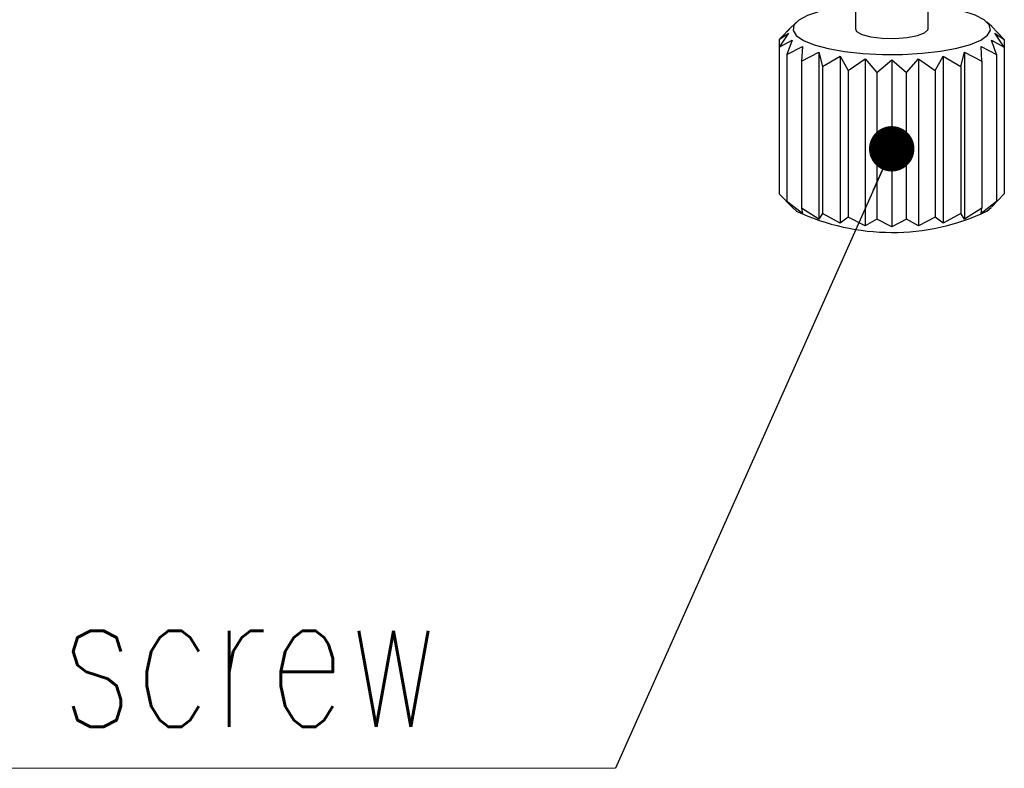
# Model space of a CAD drawing. Header units: millimetres. Extents: x 10 to 287, y 8 to 201.
# Tile 3 of 15: x 97 to 118, y 79 to 96. Entities that reach past the tile are written whole.
import ezdxf

# ---------------------------------------------------------------- set-up
doc = ezdxf.new("R2010")
doc.units = ezdxf.units.MM
doc.styles.add('SLDTEXTSTYLE2', font='TXT', dxfattribs={"width": 0.7, "bigfont": 'bigfont'})
doc.styles.get("Standard").update_dxf_attribs({"font": 'txt', "bigfont": 'bigfont'})
doc.dimstyles.new('SLDDIMSTYLE4', dxfattribs={"dimtxt": 0.18, "dimasz": 1, "dimexe": 0, "dimexo": 0.0625, "dimgap": 0, "dimtad": 0, "dimtih": 1, "dimtoh": 1, "dimdec": 0, "dimrnd": 1e-09, "dimzin": 0, "dimdsep": 46, "dimtxsty": 'Standard', "dimblk1": 'DOT', "dimblk2": 'DOT', "dimsah": 1, "dimcen": 0.09, "dimadec": 0, "dimazin": 0, "dimtfac": 1, "dimtdec": 0, "dimtofl": 0, "dimtmove": 0, "dimatfit": 3, "dimldrblk": 'DOT', "dimfxl": 1, "dimfrac": 2, "dimtolj": 1, "dimtzin": 0, "dimarcsym": 0})

# ---------------------------------------------------------------- blocks, each defined once
blk = doc.blocks.new('SW_NOTE_0_11')
at = {"color": 0, "linetype": 'Continuous', "lineweight": 0}
blk.add_line((-31.085, 0), (0, 0), dxfattribs=at)
at = {"color": 0, "linetype": 'Continuous', "lineweight": 0, "insert": (-31.523, 4.087), "char_height": 3.175, "attachment_point": 1, "style": 'SLDTEXTSTYLE2'}
blk.add_mtext('2-M2 Lock screw', dxfattribs=at)
blk = doc.blocks.new('_Dot')
at = {"color": 0, "linetype": 'ByBlock', "lineweight": -2}
blk.add_line((-0.5, 0), (-1, 0), dxfattribs=at)
at = {"color": 0, "linetype": 'ByBlock', "const_width": 0.5}
blk.add_lwpolyline([(-0.25, 0, 1), (0.25, 0, 1)], format="xyb", close=True, dxfattribs=at)

msp = doc.modelspace()

# ---------------------------------------------------------------- linework, layer by layer
at = {"color": 7, "linetype": 'Continuous', "lineweight": 25}
for p, q in [((114.9853, 96.0167), (114.9853, 95.5958)), ((116.5853, 95.5958), (116.5853, 96.0167)), ((113.592, 95.6554), (113.3067, 95.3663)), ((113.4756, 95.5295), (113.592, 95.6554)), ((113.6899, 95.7466), (113.5973, 95.6605)), ((117.987, 95.6478), (117.8808, 95.7466)), ((117.9787, 95.6554), (117.9864, 95.6471)), ((118.2639, 95.3663), (117.9787, 95.6554)), ((113.5146, 95.5033), (113.3067, 95.1974)), ((113.3067, 95.3663), (113.5146, 95.5033)), ((118.0561, 95.5033), (118.2639, 95.3663)), ((118.2639, 95.1974), (118.0561, 95.5033)), ((113.3067, 95.3663), (113.3067, 95.1974)), ((113.3067, 95.1974), (113.592, 95.3512)), ((113.3067, 95.1974), (113.3067, 91.9615)), ((113.592, 95.3512), (113.4756, 95.0342)), ((113.4756, 95.0342), (113.8188, 95.2095)), ((113.8188, 95.2095), (113.8019, 94.8879)), ((117.7518, 95.2095), (118.095, 95.0342)), ((117.7687, 94.8879), (117.7518, 95.2095)), ((117.9787, 95.3512), (118.2639, 95.1974)), ((118.095, 95.0342), (117.9787, 95.3512)), ((118.2639, 95.3663), (118.2639, 95.1974)), ((118.2639, 95.1974), (118.2639, 91.9615)), ((113.4756, 95.0342), (113.4756, 91.7984)), ((113.8019, 94.8879), (114.1797, 95.0877)), ((114.1797, 95.0877), (114.2634, 94.7685)), ((114.1797, 95.0877), (114.1797, 91.409)), ((114.2634, 94.7685), (114.65, 94.9943)), ((114.65, 94.9943), (114.8286, 94.6841)), ((114.65, 94.9943), (114.65, 91.3156)), ((116.742, 94.6841), (116.9207, 94.9943)), ((116.9207, 94.9943), (117.3072, 94.7685)), ((116.9207, 94.9943), (116.9207, 91.3156)), ((117.3072, 94.7685), (117.391, 95.0877)), ((117.391, 95.0877), (117.7687, 94.8879)), ((117.391, 95.0877), (117.391, 91.409)), ((118.095, 95.0342), (118.095, 91.7984)), ((113.8019, 94.8879), (113.8019, 91.6521)), ((114.2634, 94.7685), (114.2634, 91.5327)), ((114.8286, 94.6841), (115.1976, 94.9356)), ((115.1976, 94.9356), (115.459, 94.6403)), ((115.1976, 94.9356), (115.1976, 91.2569)), ((115.459, 94.6403), (115.7853, 94.9156)), ((115.7853, 94.9156), (116.1116, 94.6403)), ((115.7853, 94.9156), (115.7853, 91.2368)), ((116.1116, 94.6403), (116.373, 94.9356)), ((116.373, 94.9356), (116.742, 94.6841)), ((116.373, 94.9356), (116.373, 91.2569)), ((117.3072, 94.7685), (117.3072, 91.5327)), ((117.7687, 94.8879), (117.7687, 91.6521)), ((114.8286, 94.6841), (114.8286, 91.4482)), ((115.459, 94.6403), (115.459, 91.4045)), ((116.1116, 91.4045), (116.1116, 94.6403)), ((116.742, 94.6841), (116.742, 91.4482)), ((113.592, 91.6724), (113.3067, 91.9615)), ((118.2639, 91.9615), (117.9787, 91.6724)), ((113.4756, 91.7984), (113.5843, 91.6808)), ((113.8188, 91.5307), (113.4756, 91.7984)), ((118.095, 91.7984), (117.7518, 91.5307)), ((117.9787, 91.6724), (118.095, 91.7984)), ((113.5837, 91.6801), (113.6899, 91.5812)), ((113.8019, 91.6521), (113.8188, 91.5307)), ((114.1797, 91.409), (113.8019, 91.6521)), ((114.2634, 91.5327), (114.1797, 91.409)), ((114.65, 91.3156), (114.2634, 91.5327)), ((117.3072, 91.5327), (116.9207, 91.3156)), ((117.391, 91.409), (117.3072, 91.5327)), ((117.7687, 91.6521), (117.391, 91.409)), ((117.7518, 91.5307), (117.7687, 91.6521)), ((117.8808, 91.5812), (117.9733, 91.6674)), ((114.8286, 91.4482), (114.65, 91.3156)), ((115.1976, 91.2569), (114.8286, 91.4482)), ((115.459, 91.4045), (115.1976, 91.2569)), ((115.7853, 91.2368), (115.459, 91.4045)), ((116.1116, 91.4045), (115.7853, 91.2368)), ((116.373, 91.2569), (116.1116, 91.4045)), ((116.742, 91.4482), (116.373, 91.2569)), ((116.9207, 91.3156), (116.742, 91.4482))]:
    msp.add_line(p, q, dxfattribs=at)
at = {"color": 7, "linetype": 'Continuous', "lineweight": 25, "flags": 128}
for points in [[(114.341, 96.0167), (114.1963, 95.9802), (113.9299, 95.8895), (113.7394, 95.7868), (113.6327, 95.6763), (113.6141, 95.5625), (113.6844, 95.4501)], [(113.6844, 95.4501), (113.8408, 95.3436), (114.0767, 95.2475), (114.3826, 95.1656), (114.7459, 95.1013), (115.1518, 95.0573), (115.5836, 95.0353), (116.0236, 95.0362), (116.4539, 95.0601), (116.8569, 95.1059), (117.2159, 95.1718), (117.5164, 95.255), (117.7461, 95.3521), (117.8954, 95.4593), (117.9584, 95.572), (117.9324, 95.6857), (117.8185, 95.7957), (117.6213, 95.8976), (117.349, 95.987), (117.2297, 96.0167)], [(114.9853, 95.5958), (115.0126, 95.5422), (115.13, 95.477), (115.3265, 95.4262), (115.5783, 95.3958), (115.8551, 95.3895), (116.1234, 95.4081), (116.351, 95.4494), (116.5104, 95.5083), (116.5823, 95.5777), (116.5853, 95.5958)]]:
    msp.add_lwpolyline(points, dxfattribs=at)
at = {"color": 7, "linetype": 'Continuous', "lineweight": 25}
msp.add_arc((115.7881, 96.0472), 4.9319, 244.75219, 295.10746, dxfattribs=at)

# ---------------------------------------------------------------- block references
at = {"color": 7, "linetype": 'Continuous', "lineweight": 0}
msp.add_blockref('SW_NOTE_0_11', (109.7061, 79.3139), dxfattribs=at)

# ---------------------------------------------------------------- leaders
msp.add_leader([(115.7853, 92.9566), (109.7061, 79.3139)], dimstyle='SLDDIMSTYLE4', dxfattribs=at)

doc.saveas('drawing.dxf')
